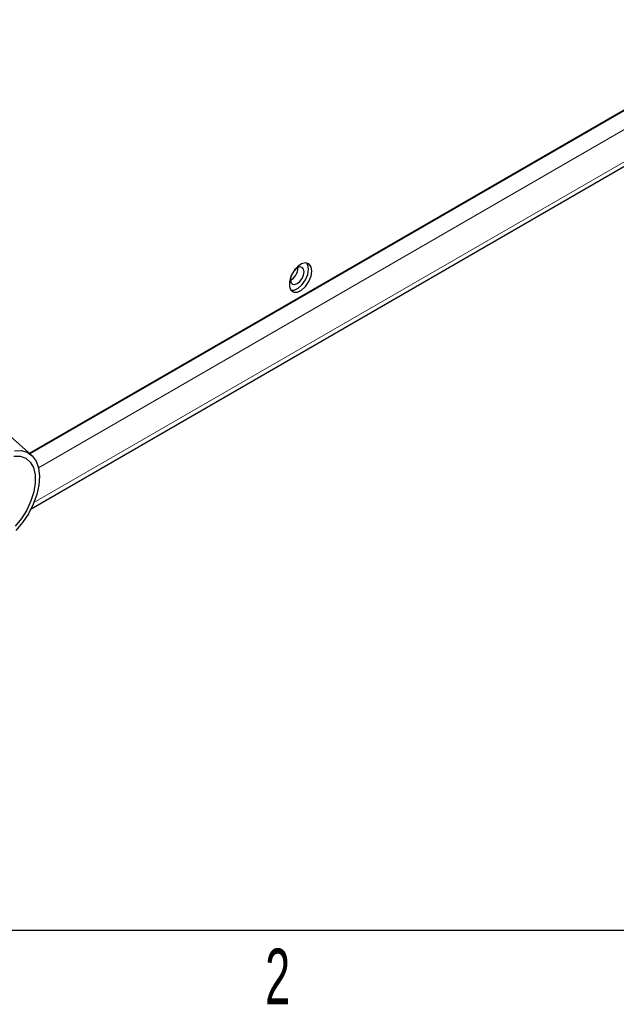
# Model space of a CAD drawing. Header units: millimetres. Extents: x 1 to 419, y 2 to 295.
# Tile 9 of 50: x 75 to 92, y 5 to 34. Entities that reach past the tile are written whole.
import ezdxf

# ---------------------------------------------------------------- set-up
doc = ezdxf.new("R2010")
doc.units = ezdxf.units.MM
doc.styles.add('SLDTEXTSTYLE0', font='TXT', dxfattribs={"width": 0.605})

msp = doc.modelspace()

# ---------------------------------------------------------------- linework, layer by layer
at = {"color": 7, "linetype": 'Continuous', "lineweight": 25}
for p, q in [((75.7276, 21.1257), (102.5061, 36.5846)), ((75.7776, 19.5416), (104.4669, 36.1036)), ((75.7857, 21.0741), (75.1711, 21.62)), ((413.5, 7.5), (6.5, 7.5))]:
    msp.add_line(p, q, dxfattribs=at)
at = {"color": 8, "linetype": 'Continuous', "lineweight": 18}
for p, q in [((102.5055, 36.5584), (75.7452, 21.1101)), ((75.8568, 19.7171), (104.5331, 36.2715)), ((102.7064, 36.1401), (75.9845, 20.7139))]:
    msp.add_line(p, q, dxfattribs=at)
at = {"color": 7, "linetype": 'Continuous', "lineweight": 25, "flags": 128}
for points in [[(83.7973, 26.3286), (83.7754, 26.4511), (83.7127, 26.5319), (83.6176, 26.5599), (83.5031, 26.5314), (83.3845, 26.4502), (83.2779, 26.3274), (83.1976, 26.1794), (83.1546, 26.0263), (83.1546, 25.8888), (83.1976, 25.7854), (83.2779, 25.7301), (83.3845, 25.7303), (83.5031, 25.7861), (83.6176, 25.8898), (83.7127, 26.0276), (83.7754, 26.1807), (83.7973, 26.3286)], [(83.3789, 25.9713), (83.4533, 26.0314), (83.5164, 26.1165), (83.5586, 26.2137), (83.5734, 26.3081), (83.5586, 26.3855), (83.5164, 26.434), (83.4533, 26.4463), (83.3789, 26.4204), (83.3045, 26.3604), (83.2891, 26.3433)], [(83.703, 26.383), (83.6811, 26.5055), (83.6503, 26.5571)], [(83.2064, 26.1999), (83.1992, 26.1781), (83.1844, 26.0836), (83.1992, 26.0062), (83.2414, 25.9577), (83.3045, 25.9455), (83.3789, 25.9713)], [(83.2018, 25.7802), (83.2902, 25.7847), (83.4088, 25.8405), (83.5234, 25.9443), (83.6184, 26.082), (83.6811, 26.2352), (83.703, 26.383)], [(75.2975, 21.1925), (75.4924, 21.2011), (75.6651, 21.1537), (75.8087, 21.0524), (75.9172, 20.9012), (75.9862, 20.7064), (76.0129, 20.4759), (75.9962, 20.2192), (75.9368, 19.9468), (75.837, 19.6698), (75.7011, 19.3995), (75.5345, 19.1471), (75.3441, 18.9229)], [(75.284, 21.0457), (75.466, 21.0446), (75.624, 20.987), (75.7506, 20.8756), (75.8398, 20.7154), (75.8876, 20.5142), (75.8917, 20.2811), (75.8518, 20.0272), (75.7699, 19.7644), (75.6498, 19.5048), (75.4971, 19.2607), (75.3189, 19.0434)]]:
    msp.add_lwpolyline(points, dxfattribs=at)
at = {"color": 7, "linetype": 'Continuous', "lineweight": 25}
msp.add_arc((83.0031, 26.4128), 0.3931, 297.59498, 2.4104, dxfattribs=at)

# ---------------------------------------------------------------- texts
at = {"color": 7, "linetype": 'Continuous', "lineweight": 0, "insert": (82.8198, 6.9781), "char_height": 1.5875, "attachment_point": 2, "style": 'SLDTEXTSTYLE0'}
msp.add_mtext('2', dxfattribs=at)

doc.saveas('drawing.dxf')
